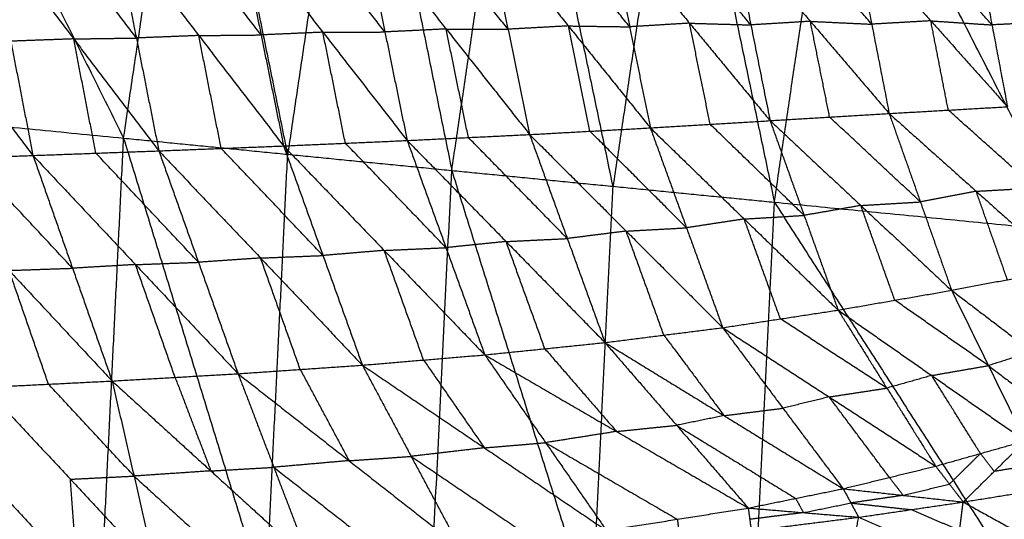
# Model space of a CAD drawing. Header units: millimetres. Extents: x -106 to 110, y -96 to 120.
# Tile 231 of 256: x -92.08 to -82.35, y 17.33 to 22.27. Entities that reach past the tile are written whole.
import ezdxf

# ---------------------------------------------------------------- set-up
doc = ezdxf.new("R2010")
doc.units = ezdxf.units.MM
doc.header["$MEASUREMENT"] = 0
doc.layers.add('Default', color=7, linetype='Continuous', true_color=0x000000)

msp = doc.modelspace()

# ---------------------------------------------------------------- linework, layer by layer
at = {"layer": 'Default'}
for points in [[(-96.2057, 31.4537, 12.0172), (-93.6304, 26.2782, 10.5669), (-91.0552, 21.1027, 9.1165)], [(-91.0552, 21.1027, 9.1165), (-90.3833, 25.6323, 9.1165), (-89.7113, 30.1619, 9.1165)], [(-89.7113, 30.1619, 9.1165), (-88.761, 25.4725, 8.5305), (-87.8107, 20.7831, 7.9444)], [(-87.8107, 20.7831, 7.9444), (-87.1622, 25.1545, 7.9444), (-86.5138, 29.5259, 7.9444)], [(-86.5138, 29.5259, 7.9444), (-85.5674, 24.9974, 7.4488), (-84.6209, 20.469, 6.9532)], [(-84.6209, 20.469, 6.9532), (-83.9955, 24.6848, 6.9532), (-83.3702, 28.9006, 6.9532)], [(-83.3702, 28.9006, 6.9532), (-81.0664, 24.3963, 6.2709), (-78.7626, 19.892, 5.5886)], [(-89.4329, 20.9429, 8.5305), (-89.9081, 23.2876, 8.8235), (-90.3833, 25.6323, 9.1165)], [(-88.761, 25.4725, 8.5305), (-89.097, 23.2077, 8.5305), (-89.4329, 20.9429, 8.5305)], [(-86.2158, 20.626, 7.4488), (-86.689, 22.8903, 7.6966), (-87.1622, 25.1545, 7.9444)], [(-85.5674, 24.9974, 7.4488), (-85.8916, 22.8117, 7.4488), (-86.2158, 20.626, 7.4488)], [(-81.6917, 20.1805, 6.2709), (-82.8436, 22.4326, 6.612), (-83.9955, 24.6848, 6.9532)], [(-92.3906, 23.191, 3.6887), (-92.1711, 22.0611, 3.8085), (-91.9515, 20.9312, 3.9284)], [(-92.3906, 23.191, 3.6887), (-91.5489, 22.0839, 3.5908), (-90.7071, 20.9768, 3.4929)], [(-90.9292, 22.0928, 3.3723), (-91.3501, 22.6464, 3.4212), (-91.771, 23.1999, 3.4702)], [(-91.1514, 23.2088, 3.2517), (-90.9292, 22.0928, 3.3723), (-90.7071, 20.9768, 3.4929)], [(-91.1514, 23.2088, 3.2517), (-90.3124, 22.1172, 3.1751), (-89.4733, 21.0256, 3.0986)], [(-89.6959, 22.1232, 2.9777), (-90.1154, 22.669, 3.016), (-90.5349, 23.2148, 3.0542)], [(-89.9185, 23.2208, 2.8568), (-89.6959, 22.1232, 2.9777), (-89.4733, 21.0256, 3.0986)], [(-89.9185, 23.2208, 2.8568), (-89.085, 22.1501, 2.8006), (-88.2516, 21.0794, 2.7445)], [(-88.4716, 22.1525, 2.6238), (-88.8884, 22.6879, 2.6519), (-89.3051, 23.2232, 2.68)], [(-88.6917, 23.2257, 2.5031), (-88.4716, 22.1525, 2.6238), (-88.2516, 21.0794, 2.7445)], [(-88.6917, 23.2257, 2.5031), (-87.8663, 22.182, 2.4657), (-87.0409, 21.1383, 2.4283)], [(-87.2546, 22.1795, 2.308), (-87.6673, 22.7013, 2.3267), (-88.08, 23.2232, 2.3454)], [(-87.4684, 23.2206, 2.1877), (-87.2546, 22.1795, 2.308), (-87.0409, 21.1383, 2.4283)], [(-87.4684, 23.2206, 2.1877), (-86.6579, 22.2123, 2.1688), (-85.8474, 21.204, 2.15)], [(-86.0516, 22.2037, 2.0303), (-86.4568, 22.7078, 2.0397), (-86.8621, 23.212, 2.0491)], [(-86.2558, 23.2034, 1.9106), (-86.0516, 22.2037, 2.0303), (-85.8474, 21.204, 2.15)], [(-86.2558, 23.2034, 1.9106), (-85.4596, 22.2394, 1.9088), (-84.6634, 21.2754, 1.907)], [(-84.8536, 22.2223, 1.7879), (-85.2517, 22.7043, 1.7888), (-85.6498, 23.1863, 1.7897)], [(-93.6371, 23.1684, 4.1681), (-92.7943, 22.0498, 4.0482), (-91.9515, 20.9312, 3.9284)], [(-85.0438, 23.1693, 1.6689), (-84.8536, 22.2223, 1.7879), (-84.6634, 21.2754, 1.907)], [(-85.0438, 23.1693, 1.6689), (-84.2648, 22.2579, 1.6832), (-83.4858, 21.3465, 1.6976)], [(-83.6586, 22.2295, 1.5797), (-84.048, 22.6852, 1.5725), (-84.4375, 23.1409, 1.5653)], [(-83.8313, 23.1124, 1.4618), (-83.6586, 22.2295, 1.5797), (-83.4858, 21.3465, 1.6976)], [(-83.8313, 23.1124, 1.4618), (-83.0739, 22.2628, 1.4915), (-82.3165, 21.4132, 1.5212)], [(-82.4695, 22.2226, 1.4055), (-82.8482, 22.6474, 1.3906), (-83.2269, 23.0722, 1.3758)], [(-82.6226, 23.032, 1.2898), (-82.4695, 22.2226, 1.4055), (-82.3165, 21.4132, 1.5212)], [(-82.6226, 23.032, 1.2898), (-81.8855, 22.252, 1.3333), (-81.1484, 21.4721, 1.3768)], [(-86.6579, 22.2123, 2.1688), (-86.9563, 22.1959, 2.2384), (-87.2546, 22.1795, 2.308)], [(-86.4442, 21.1711, 2.2892), (-86.551, 21.6917, 2.229), (-86.6579, 22.2123, 2.1688)], [(-86.6579, 22.2123, 2.1688), (-86.3547, 22.208, 2.0996), (-86.0516, 22.2037, 2.0303)], [(-85.4596, 22.2394, 1.9088), (-85.7556, 22.2215, 1.9695), (-86.0516, 22.2037, 2.0303)], [(-85.2554, 21.2397, 2.0285), (-85.3575, 21.7395, 1.9686), (-85.4596, 22.2394, 1.9088)], [(-85.4596, 22.2394, 1.9088), (-85.1566, 22.2308, 1.8484), (-84.8536, 22.2223, 1.7879)], [(-84.2648, 22.2579, 1.6832), (-84.5592, 22.2401, 1.7356), (-84.8536, 22.2223, 1.7879)], [(-84.0746, 21.3109, 1.8023), (-84.1697, 21.7844, 1.7428), (-84.2648, 22.2579, 1.6832)], [(-84.2648, 22.2579, 1.6832), (-83.9617, 22.2437, 1.6315), (-83.6586, 22.2295, 1.5797)], [(-83.0739, 22.2628, 1.4915), (-83.3662, 22.2461, 1.5356), (-83.6586, 22.2295, 1.5797)], [(-82.9012, 21.3798, 1.6094), (-82.9875, 21.8213, 1.5505), (-83.0739, 22.2628, 1.4915)], [(-83.0739, 22.2628, 1.4915), (-82.7717, 22.2427, 1.4485), (-82.4695, 22.2226, 1.4055)], [(-81.8855, 22.252, 1.3333), (-82.1775, 22.2373, 1.3694), (-82.4695, 22.2226, 1.4055)], [(-90.3124, 22.1172, 3.1751), (-90.6208, 22.105, 3.2737), (-90.9292, 22.0928, 3.3723)], [(-90.3124, 22.1172, 3.1751), (-90.0041, 22.1202, 3.0764), (-89.6959, 22.1232, 2.9777)], [(-90.0902, 21.0012, 3.2957), (-90.2013, 21.5592, 3.2354), (-90.3124, 22.1172, 3.1751)], [(-89.085, 22.1501, 2.8006), (-89.3905, 22.1366, 2.8892), (-89.6959, 22.1232, 2.9777)], [(-89.085, 22.1501, 2.8006), (-88.7783, 22.1513, 2.7122), (-88.4716, 22.1525, 2.6238)], [(-88.8625, 21.0525, 2.9215), (-88.9737, 21.6013, 2.8611), (-89.085, 22.1501, 2.8006)], [(-87.8663, 22.182, 2.4657), (-88.169, 22.1673, 2.5448), (-88.4716, 22.1525, 2.6238)], [(-87.6462, 21.1088, 2.5864), (-87.7563, 21.6454, 2.5261), (-87.8663, 22.182, 2.4657)], [(-87.8663, 22.182, 2.4657), (-87.5605, 22.1807, 2.3869), (-87.2546, 22.1795, 2.308)], [(-91.5489, 22.0839, 3.5908), (-91.86, 22.0725, 3.6997), (-92.1711, 22.0611, 3.8085)], [(-91.5489, 22.0839, 3.5908), (-91.239, 22.0883, 3.4816), (-90.9292, 22.0928, 3.3723)], [(-91.3293, 20.954, 3.7106), (-91.4391, 21.5189, 3.6507), (-91.5489, 22.0839, 3.5908)], [(-97.6449, 21.7517, 12.0172), (-94.5747, 16.8535, 10.5669), (-91.5045, 11.9553, 9.1165)], [(-97.6449, 21.7517, 12.0172), (-94.35, 21.4272, 10.5669), (-91.0552, 21.1027, 9.1165)], [(-84.6634, 21.2754, 1.907), (-84.0746, 21.3109, 1.8023), (-83.4858, 21.3465, 1.6976)], [(-83.4858, 21.3465, 1.6976), (-82.9012, 21.3798, 1.6094), (-82.3165, 21.4132, 1.5212)], [(-83.4858, 21.3465, 1.6976), (-83.1774, 20.472, 2.0172), (-82.869, 19.5975, 2.3367)], [(-83.4858, 21.3465, 1.6976), (-82.6254, 20.5773, 1.9136), (-81.7649, 19.8082, 2.1295)], [(-82.0407, 20.6107, 1.8254), (-82.4709, 20.9953, 1.7174), (-82.9012, 21.3798, 1.6094)], [(-85.8474, 21.204, 2.15), (-85.2554, 21.2397, 2.0285), (-84.6634, 21.2754, 1.907)], [(-84.3271, 20.3387, 2.2399), (-84.7913, 20.7892, 2.1342), (-85.2554, 21.2397, 2.0285)], [(-84.6634, 21.2754, 1.907), (-84.3271, 20.3387, 2.2399), (-83.9909, 19.402, 2.5728)], [(-84.6634, 21.2754, 1.907), (-83.7662, 20.4364, 2.1219), (-82.869, 19.5975, 2.3367)], [(-83.1774, 20.472, 2.0172), (-83.626, 20.8914, 1.9098), (-84.0746, 21.3109, 1.8023)], [(-88.2516, 21.0794, 2.7445), (-87.6462, 21.1088, 2.5864), (-87.0409, 21.1383, 2.4283)], [(-87.0409, 21.1383, 2.4283), (-86.4442, 21.1711, 2.2892), (-85.8474, 21.204, 2.15)], [(-87.0409, 21.1383, 2.4283), (-86.6684, 20.1095, 2.7837), (-86.2958, 19.0808, 3.1391)], [(-87.0409, 21.1383, 2.4283), (-86.0864, 20.1831, 2.6339), (-85.1319, 19.2279, 2.8395)], [(-85.4897, 20.2159, 2.4947), (-85.9669, 20.6935, 2.3919), (-86.4442, 21.1711, 2.2892)], [(-85.8474, 21.204, 2.15), (-85.4897, 20.2159, 2.4947), (-85.1319, 19.2279, 2.8395)], [(-85.8474, 21.204, 2.15), (-84.9192, 20.303, 2.3614), (-83.9909, 19.402, 2.5728)], [(-91.5045, 11.9553, 9.1165), (-91.2799, 16.529, 9.1165), (-91.0552, 21.1027, 9.1165)], [(-91.0552, 21.1027, 9.1165), (-89.6498, 16.529, 8.5305), (-88.2444, 11.9553, 7.9444)], [(-91.0552, 21.1027, 9.1165), (-89.4329, 20.9429, 8.5305), (-87.8107, 20.7831, 7.9444)], [(-89.4733, 21.0256, 3.0986), (-88.8625, 21.0525, 2.9215), (-88.2516, 21.0794, 2.7445)], [(-87.8679, 20.0192, 3.1087), (-88.3652, 20.5359, 3.0151), (-88.8625, 21.0525, 2.9215)], [(-88.2516, 21.0794, 2.7445), (-87.8679, 20.0192, 3.1087), (-87.4843, 18.9591, 3.4729)], [(-88.2516, 21.0794, 2.7445), (-87.2737, 20.0801, 2.9418), (-86.2958, 19.0808, 3.1391)], [(-86.6684, 20.1095, 2.7837), (-87.1573, 20.6092, 2.685), (-87.6462, 21.1088, 2.5864)], [(-93.206, 20.888, 4.4049), (-92.5787, 20.9096, 4.1666), (-91.9515, 20.9312, 3.9284)], [(-91.9515, 20.9312, 3.9284), (-91.3293, 20.954, 3.7106), (-90.7071, 20.9768, 3.4929)], [(-91.9515, 20.9312, 3.9284), (-91.5602, 19.8159, 4.3081), (-91.1689, 18.7006, 4.6879)], [(-91.9515, 20.9312, 3.9284), (-90.9376, 19.852, 4.0874), (-89.9236, 18.7728, 4.2464)], [(-90.3154, 19.8748, 3.8696), (-90.8223, 20.4144, 3.7901), (-91.3293, 20.954, 3.7106)], [(-90.7071, 20.9768, 3.4929), (-90.0902, 21.0012, 3.2957), (-89.4733, 21.0256, 3.0986)], [(-90.7071, 20.9768, 3.4929), (-90.3154, 19.8748, 3.8696), (-89.9236, 18.7728, 4.2464)], [(-90.7071, 20.9768, 3.4929), (-89.7009, 19.9171, 3.6673), (-88.6948, 18.8575, 3.8417)], [(-89.0841, 19.9416, 3.4701), (-89.5871, 20.4714, 3.3829), (-90.0902, 21.0012, 3.2957)], [(-89.6498, 16.529, 8.5305), (-89.5413, 18.736, 8.5305), (-89.4329, 20.9429, 8.5305)], [(-89.4733, 21.0256, 3.0986), (-89.0841, 19.9416, 3.4701), (-88.6948, 18.8575, 3.8417)], [(-89.4733, 21.0256, 3.0986), (-88.4788, 19.9924, 3.2857), (-87.4843, 18.9591, 3.4729)], [(-93.206, 20.888, 4.4049), (-92.1874, 19.7943, 4.5464), (-91.1689, 18.7006, 4.6879)], [(-91.5602, 19.8159, 4.3081), (-92.0695, 20.3628, 4.2374), (-92.5787, 20.9096, 4.1666)], [(-88.2444, 11.9553, 7.9444), (-88.0275, 16.3692, 7.9444), (-87.8107, 20.7831, 7.9444)], [(-87.8107, 20.7831, 7.9444), (-86.4249, 16.3692, 7.4488), (-85.0391, 11.9553, 6.9532)], [(-87.8107, 20.7831, 7.9444), (-86.2158, 20.626, 7.4488), (-84.6209, 20.469, 6.9532)], [(-86.4249, 16.3692, 7.4488), (-86.3203, 18.4976, 7.4488), (-86.2158, 20.626, 7.4488)], [(-82.6254, 20.5773, 1.9136), (-82.9014, 20.5247, 1.9654), (-83.1774, 20.472, 2.0172)], [(-82.6254, 20.5773, 1.9136), (-82.333, 20.594, 1.8695), (-82.0407, 20.6107, 1.8254)], [(-82.3169, 19.7028, 2.2331), (-82.4711, 20.1401, 2.0734), (-82.6254, 20.5773, 1.9136)], [(-85.0391, 11.9553, 6.9532), (-84.83, 16.2122, 6.9532), (-84.6209, 20.469, 6.9532)], [(-84.6209, 20.469, 6.9532), (-81.8867, 16.2122, 6.2709), (-79.1525, 11.9553, 5.5886)], [(-84.6209, 20.469, 6.9532), (-81.6917, 20.1805, 6.2709), (-78.7626, 19.892, 5.5886)], [(-83.7662, 20.4364, 2.1219), (-83.4718, 20.4542, 2.0695), (-83.1774, 20.472, 2.0172)], [(-83.7662, 20.4364, 2.1219), (-84.0467, 20.3875, 2.1809), (-84.3271, 20.3387, 2.2399)], [(-83.4299, 19.4997, 2.4548), (-83.5981, 19.9681, 2.2883), (-83.7662, 20.4364, 2.1219)], [(-84.9192, 20.303, 2.3614), (-85.2044, 20.2595, 2.4281), (-85.4897, 20.2159, 2.4947)], [(-84.9192, 20.303, 2.3614), (-84.6231, 20.3208, 2.3006), (-84.3271, 20.3387, 2.2399)], [(-84.5614, 19.3149, 2.7061), (-84.7403, 19.809, 2.5338), (-84.9192, 20.303, 2.3614)], [(-86.0864, 20.1831, 2.6339), (-86.3774, 20.1463, 2.7088), (-86.6684, 20.1095, 2.7837)], [(-86.0864, 20.1831, 2.6339), (-85.788, 20.1995, 2.5643), (-85.4897, 20.2159, 2.4947)], [(-85.7138, 19.1543, 2.9893), (-85.9001, 19.6687, 2.8116), (-86.0864, 20.1831, 2.6339)], [(-87.2737, 20.0801, 2.9418), (-87.5708, 20.0497, 3.0252), (-87.8679, 20.0192, 3.1087)], [(-87.2737, 20.0801, 2.9418), (-86.971, 20.0948, 2.8627), (-86.6684, 20.1095, 2.7837)], [(-86.89, 19.0199, 3.306), (-87.0819, 19.55, 3.1239), (-87.2737, 20.0801, 2.9418)], [(-88.4788, 19.9924, 3.2857), (-88.7814, 19.967, 3.3779), (-89.0841, 19.9416, 3.4701)], [(-88.4788, 19.9924, 3.2857), (-88.1734, 20.0058, 3.1972), (-87.8679, 20.0192, 3.1087)], [(-88.0896, 18.9083, 3.6573), (-88.2842, 19.4503, 3.4715), (-88.4788, 19.9924, 3.2857)], [(-90.9376, 19.852, 4.0874), (-90.6265, 19.8634, 3.9785), (-90.3154, 19.8748, 3.8696)], [(-89.7009, 19.9171, 3.6673), (-90.0081, 19.896, 3.7685), (-90.3154, 19.8748, 3.8696)], [(-89.7009, 19.9171, 3.6673), (-89.3925, 19.9294, 3.5687), (-89.0841, 19.9416, 3.4701)], [(-89.3092, 18.8152, 4.044), (-89.5051, 19.3662, 3.8557), (-89.7009, 19.9171, 3.6673)], [(-92.1874, 19.7943, 4.5464), (-91.8738, 19.8051, 4.4273), (-91.5602, 19.8159, 4.3081)], [(-91.798, 18.6694, 4.9271), (-91.9927, 19.2318, 4.7367), (-92.1874, 19.7943, 4.5464)], [(-90.9376, 19.852, 4.0874), (-91.2489, 19.8339, 4.1977), (-91.5602, 19.8159, 4.3081)], [(-90.5462, 18.7367, 4.4671), (-90.7419, 19.2943, 4.2772), (-90.9376, 19.852, 4.0874)], [(-82.869, 19.5975, 2.3367), (-82.3169, 19.7028, 2.2331), (-81.7649, 19.8082, 2.1295)], [(-83.9909, 19.402, 2.5728), (-83.4299, 19.4997, 2.4548), (-82.869, 19.5975, 2.3367)], [(-82.869, 19.5975, 2.3367), (-82.5044, 18.8531, 2.8266), (-82.1399, 18.1088, 3.3164)], [(-82.869, 19.5975, 2.3367), (-82.0712, 18.9904, 2.714), (-81.2735, 18.3833, 3.0912)], [(-82.5044, 18.8531, 2.8266), (-82.9672, 19.1764, 2.6407), (-83.4299, 19.4997, 2.4548)], [(-85.1319, 19.2279, 2.8395), (-84.5614, 19.3149, 2.7061), (-83.9909, 19.402, 2.5728)], [(-83.9909, 19.402, 2.5728), (-83.5087, 18.6303, 3.0653), (-83.0264, 17.8585, 3.5577)], [(-83.9909, 19.402, 2.5728), (-83.0654, 18.7554, 2.9446), (-82.1399, 18.1088, 3.3164)], [(-83.5087, 18.6303, 3.0653), (-84.035, 18.9726, 2.8857), (-84.5614, 19.3149, 2.7061)], [(-86.2958, 19.0808, 3.1391), (-85.7138, 19.1543, 2.9893), (-85.1319, 19.2279, 2.8395)], [(-85.1319, 19.2279, 2.8395), (-84.5364, 18.4316, 3.3289), (-83.9408, 17.6353, 3.8183)], [(-85.1319, 19.2279, 2.8395), (-84.0792, 18.5432, 3.1986), (-83.0264, 17.8585, 3.5577)], [(-85.7138, 19.1543, 2.9893), (-85.4161, 18.7562, 3.234), (-85.1183, 18.358, 3.4787)], [(-87.4843, 18.9591, 3.4729), (-86.89, 19.0199, 3.306), (-86.2958, 19.0808, 3.1391)], [(-86.89, 19.0199, 3.306), (-86.536, 18.6108, 3.5457), (-86.1819, 18.2017, 3.7855)], [(-86.2958, 19.0808, 3.1391), (-85.5876, 18.2626, 3.6185), (-84.8794, 17.4444, 4.098)], [(-86.2958, 19.0808, 3.1391), (-85.1183, 18.358, 3.4787), (-83.9408, 17.6353, 3.8183)], [(-82.0712, 18.9904, 2.714), (-82.2878, 18.9218, 2.7703), (-82.5044, 18.8531, 2.8266)], [(-88.6948, 18.8575, 3.8417), (-88.0896, 18.9083, 3.6573), (-87.4843, 18.9591, 3.4729)], [(-88.0896, 18.9083, 3.6573), (-87.7889, 18.4741, 3.9237), (-87.4882, 18.0399, 4.1902)], [(-87.4843, 18.9591, 3.4729), (-86.8829, 18.0907, 4.0058), (-86.2816, 17.2223, 4.5387)], [(-87.4843, 18.9591, 3.4729), (-86.1819, 18.2017, 3.7855), (-84.8794, 17.4444, 4.098)], [(-89.9236, 18.7728, 4.2464), (-89.3092, 18.8152, 4.044), (-88.6948, 18.8575, 3.8417)], [(-89.3092, 18.8152, 4.044), (-89.0678, 18.3639, 4.339), (-88.8263, 17.9126, 4.6341)], [(-88.6948, 18.8575, 3.8417), (-88.2119, 17.955, 4.4317), (-87.7291, 17.0524, 5.0218)], [(-88.6948, 18.8575, 3.8417), (-87.4882, 18.0399, 4.1902), (-86.2816, 17.2223, 4.5387)], [(-83.0654, 18.7554, 2.9446), (-82.7849, 18.8042, 2.8856), (-82.5044, 18.8531, 2.8266)], [(-82.5044, 18.8531, 2.8266), (-82.1056, 18.5496, 3.0152), (-81.7067, 18.246, 3.2038)], [(-92.4271, 18.6381, 5.1662), (-91.798, 18.6694, 4.9271), (-91.1689, 18.7006, 4.6879)], [(-91.1689, 18.7006, 4.6879), (-90.5462, 18.7367, 4.4671), (-89.9236, 18.7728, 4.2464)], [(-91.1689, 18.7006, 4.6879), (-90.9523, 17.7604, 5.4041), (-90.7358, 16.8202, 6.1204)], [(-91.1689, 18.7006, 4.6879), (-90.1927, 17.8113, 5.1182), (-89.2165, 16.9219, 5.5486)], [(-90.5462, 18.7367, 4.4671), (-90.3695, 18.274, 4.7927), (-90.1927, 17.8113, 5.1182)], [(-89.9236, 18.7728, 4.2464), (-89.5701, 17.8474, 4.8975), (-89.2165, 16.9219, 5.5486)], [(-89.9236, 18.7728, 4.2464), (-88.8263, 17.9126, 4.6341), (-87.7291, 17.0524, 5.0218)], [(-83.0654, 18.7554, 2.9446), (-83.287, 18.6928, 3.0049), (-83.5087, 18.6303, 3.0653)], [(-82.5832, 17.9837, 3.4371), (-82.8243, 18.3695, 3.1908), (-83.0654, 18.7554, 2.9446)], [(-92.4271, 18.6381, 5.1662), (-91.5815, 17.7291, 5.6433), (-90.7358, 16.8202, 6.1204)], [(-90.9523, 17.7604, 5.4041), (-91.3752, 18.2149, 5.1656), (-91.798, 18.6694, 4.9271)], [(-84.0792, 18.5432, 3.1986), (-83.7939, 18.5867, 3.1319), (-83.5087, 18.6303, 3.0653)], [(-84.0792, 18.5432, 3.1986), (-84.3078, 18.4874, 3.2637), (-84.5364, 18.4316, 3.3289)], [(-83.4836, 17.7469, 3.688), (-83.7814, 18.1451, 3.4433), (-84.0792, 18.5432, 3.1986)], [(-85.1183, 18.358, 3.4787), (-84.8273, 18.3948, 3.4038), (-84.5364, 18.4316, 3.3289)], [(-85.1183, 18.358, 3.4787), (-85.353, 18.3103, 3.5486), (-85.5876, 18.2626, 3.6185)], [(-86.1819, 18.2017, 3.7855), (-85.8847, 18.2321, 3.702), (-85.5876, 18.2626, 3.6185)], [(-85.5876, 18.2626, 3.6185), (-84.9989, 17.9012, 3.7884), (-84.4101, 17.5398, 3.9582)], [(-86.1819, 18.2017, 3.7855), (-86.5324, 18.1462, 3.8956), (-86.8829, 18.0907, 4.0058)], [(-83.0264, 17.8585, 3.5577), (-82.5832, 17.9837, 3.4371), (-82.1399, 18.1088, 3.3164)], [(-82.7537, 17.5039, 2.9496), (-82.4468, 17.8064, 3.133), (-82.1399, 18.1088, 3.3164)], [(-87.4882, 18.0399, 4.1902), (-87.85, 17.9975, 4.311), (-88.2119, 17.955, 4.4317)], [(-87.4882, 18.0399, 4.1902), (-87.1856, 18.0653, 4.098), (-86.8829, 18.0907, 4.0058)], [(-86.8829, 18.0907, 4.0058), (-86.2317, 17.712, 4.1621), (-85.5805, 17.3333, 4.3184)], [(-88.8263, 17.9126, 4.6341), (-88.5191, 17.9338, 4.5329), (-88.2119, 17.955, 4.4317)], [(-88.2119, 17.955, 4.4317), (-87.6086, 17.5462, 4.606), (-87.0053, 17.1374, 4.7802)], [(-82.5832, 17.9837, 3.4371), (-82.7366, 17.8324, 3.3454), (-82.89, 17.6812, 3.2537)], [(-82.4468, 17.8064, 3.133), (-82.515, 17.895, 3.285), (-82.5832, 17.9837, 3.4371)], [(-90.1927, 17.8113, 5.1182), (-89.8814, 17.8293, 5.0079), (-89.5701, 17.8474, 4.8975)], [(-88.8263, 17.9126, 4.6341), (-89.1982, 17.88, 4.7658), (-89.5701, 17.8474, 4.8975)], [(-89.5701, 17.8474, 4.8975), (-89.0214, 17.4173, 5.0913), (-88.4728, 16.9872, 5.2852)], [(-83.9408, 17.6353, 3.8183), (-83.4836, 17.7469, 3.688), (-83.0264, 17.8585, 3.5577)], [(-83.0264, 17.8585, 3.5577), (-82.89, 17.6812, 3.2537), (-82.7537, 17.5039, 2.9496)], [(-81.9154, 17.892, 2.935), (-82.1811, 17.8492, 3.034), (-82.4468, 17.8064, 3.133)], [(-91.5815, 17.7291, 5.6433), (-91.2669, 17.7448, 5.5237), (-90.9523, 17.7604, 5.4041)], [(-91.5109, 16.7793, 6.4309), (-91.5462, 17.2542, 6.0371), (-91.5815, 17.7291, 5.6433)], [(-90.1927, 17.8113, 5.1182), (-90.5725, 17.7858, 5.2612), (-90.9523, 17.7604, 5.4041)], [(-90.9523, 17.7604, 5.4041), (-90.4642, 17.3157, 5.6193), (-89.9762, 16.8711, 5.8345)], [(-83.4836, 17.7469, 3.688), (-83.4154, 17.6583, 3.536), (-83.3473, 17.5696, 3.3839)], [(-92.3566, 17.6883, 5.9538), (-91.9338, 17.2338, 6.1923), (-91.5109, 16.7793, 6.4309)], [(-84.8794, 17.4444, 4.098), (-84.4101, 17.5398, 3.9582), (-83.9408, 17.6353, 3.8183)], [(-83.9408, 17.6353, 3.8183), (-83.8645, 17.4943, 3.5785), (-83.7881, 17.3532, 3.3388)], [(-83.9408, 17.6353, 3.8183), (-83.3473, 17.5696, 3.3839), (-82.7537, 17.5039, 2.9496)], [(-83.3473, 17.5696, 3.3839), (-83.1187, 17.6254, 3.3188), (-82.89, 17.6812, 3.2537)], [(-82.7537, 17.5039, 2.9496), (-82.2223, 17.5896, 2.7516), (-81.6908, 17.6752, 2.5537)], [(-84.4101, 17.5398, 3.9582), (-84.372, 17.4693, 3.8383), (-84.3338, 17.3988, 3.7184)], [(-83.3473, 17.5696, 3.3839), (-83.6059, 17.5319, 3.4812), (-83.8645, 17.4943, 3.5785)], [(-86.2816, 17.2223, 4.5387), (-85.5805, 17.3333, 4.3184), (-84.8794, 17.4444, 4.098)], [(-84.8794, 17.4444, 4.098), (-84.8643, 17.3321, 3.9198), (-84.8492, 17.2199, 3.7416)], [(-84.8794, 17.4444, 4.098), (-84.3338, 17.3988, 3.7184), (-83.7881, 17.3532, 3.3388)], [(-84.3338, 17.3988, 3.7184), (-84.0991, 17.4465, 3.6485), (-83.8645, 17.4943, 3.5785)], [(-83.8645, 17.4943, 3.5785), (-83.5677, 17.4614, 3.3614), (-83.2709, 17.4286, 3.1442)], [(-83.7881, 17.3532, 3.3388), (-83.2709, 17.4286, 3.1442), (-82.7537, 17.5039, 2.9496)], [(-82.7894, 17.2219, 2.8014), (-83.0302, 17.3252, 2.9728), (-83.2709, 17.4286, 3.1442)], [(-82.8252, 16.9399, 2.6532), (-82.7894, 17.2219, 2.8014), (-82.7537, 17.5039, 2.9496)], [(-82.7537, 17.5039, 2.9496), (-82.251, 17.2259, 2.5704), (-81.7483, 16.9478, 2.1913)], [(-85.5805, 17.3333, 4.3184), (-85.5729, 17.2772, 4.2293), (-85.5654, 17.2211, 4.1402)], [(-84.3338, 17.3988, 3.7184), (-84.5991, 17.3654, 3.8191), (-84.8643, 17.3321, 3.9198)], [(-84.8492, 17.2199, 3.7416), (-84.3187, 17.2865, 3.5402), (-83.7881, 17.3532, 3.3388)], [(-83.8629, 16.9236, 3.098), (-83.8255, 17.1384, 3.2184), (-83.7881, 17.3532, 3.3388)], [(-83.7881, 17.3532, 3.3388), (-83.3067, 17.1465, 2.996), (-82.8252, 16.9399, 2.6532)]]:
    msp.add_open_spline(points, degree=2, dxfattribs=at)

doc.saveas('drawing.dxf')
